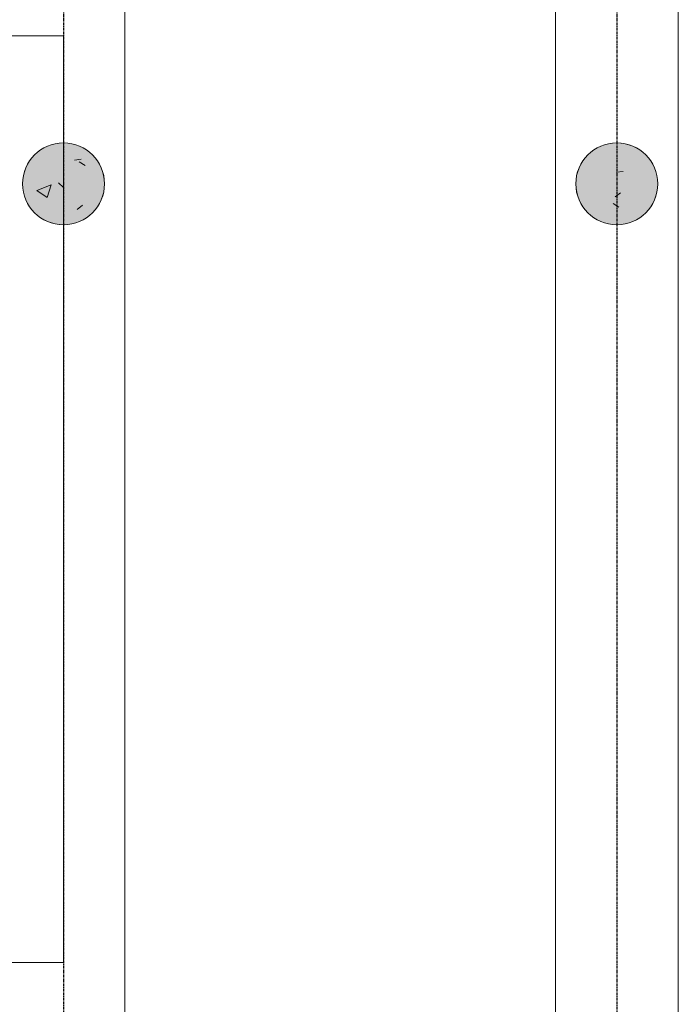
# Model space of a CAD drawing. Header units: millimetres. Extents: x 2001279 to 2569134, y 699790 to 1241062.
# Tile 30 of 38: x 2427765 to 2430979, y 1034300 to 1039105. Entities that reach past the tile are written whole.
import ezdxf

# ---------------------------------------------------------------- set-up
doc = ezdxf.new("R2010")
doc.units = ezdxf.units.MM
doc.header["$MEASUREMENT"] = 0
doc.linetypes.add('Grid Line', pattern=[22.225, 12.7, -3.175, 3.175, -3.175])
doc.layers.add('822_Akselinjer', color=8, linetype='Grid Line')
for name, color, linetype, lineweight in [('A222', 8, 'Continuous', 5), ('A254', 6, 'Continuous', 5), ('A852-TYNN', 7, 'Continuous', 9), ('TRD_A11_UC_01_230518_ENVA-A-001-2$0$A-COLS', 4, 'Continuous', 5), ('va006-h02-a-200-1-0001_A-COLS', 4, 'Continuous', 5), ('va006-h02-a-200-1-0001_A-FLOR-OTLN', 6, 'Continuous', 5)]:
    doc.layers.add(name, color=color, linetype=linetype, lineweight=lineweight)

# ---------------------------------------------------------------- blocks, each defined once
blk = doc.blocks.new('V_Betong_Stål Arms - 400D x 2290mm _ 63deg_85deg-V474-H02 Hovedetasje Arbeid Saleh')
at = {"layer": 'A222'}
h = blk.add_hatch(dxfattribs=at)
h.set_pattern_fill('FP_197', color=256, style=0, pattern_type=2)
h.set_pattern_definition([(140, (-349.45, -120260.33), (63.7558, 728.7365), [76.2, -838.2]), (85, (-349.45, -120260.3), (-764.2276, -140.9716), [60.96, -670.56]), (190.451, (-344.14, -120199.6), (-700.4668, 587.77), [64.76, -712.36]), (136.184, (-552.65, -120260.3), (168.171, 1084.316), [114.3, -1257.3]), (186.636, (-538.6, -120170), (-989.71, 949.61), [97.14, -1068.54]), (81.184, (-552.7, -120260.3), (-989.701, 949.621), [91.44, -1005.84]), (111, (-501.85, -120158.73), (409.0606, 606.458), [76.2, -838.2]), (56, (-501.85, -120158.7), (-736.753, 247.2083), [60.96, -670.56]), (161.451, (-467.76, -120108.2), (-327.6855, 853.6683), [64.76, -712.36]), (127.5, (-349.45, -120260.33), (-338.2201, 12.3547), [33.528, -628.904, 33.528, -1320.292]), (127.5, (-349.45, -120260.33), (-338.2201, 12.3547), [-695.96, -647.192, 33.528, -639.572]), (97.5, (-349.45, -120260.33), (-400.7221, 267.2789), [33.528, -354.584, 33.528, -870.204]), (97.5, (-349.45, -120260.33), (-400.7221, 267.2789), [-421.64, -613.664, 33.528, -223.012]), (57.5, (-349.45, -120486.9), (22.91534, 542.36333), [33.528, -220.472, 33.528, -1810.512]), (57.5, (-349.45, -120486.9), (22.91534, 542.36333), [-287.528, -758.952, 33.528, -1018.032]), (47.5, (-349.45, -120588.5), (-101.7071, 592.517), [33.528, -296.672, 33.528, -492.76, -746.76]), (47.5, (-349.45, -120588.5), (-101.7071, 592.517), [-856.488, 33.528, -713.232])])
edge = h.paths.add_edge_path(flags=0)
edge.add_arc((0, 0), 200, 360, 540)
edge.add_arc((0, 0), 200, 180, 360)
at = {"layer": 'A222', "lineweight": 9}
for start, end in [(360, 180), (180, 360)]:
    blk.add_arc((0, 0), 200, start, end, dxfattribs=at)
blk = doc.blocks.new('ENVA-A-006-2etg-polygoner_dwg_V_Betong_Stål A_-200-D-0012-18746396-H02 Hovedetasje Arbeid Saleh')
at = {"layer": 'va006-h02-a-200-1-0001_A-COLS'}
blk.add_hatch(color=67, dxfattribs=at).paths.add_polyline_path([(200, 0), (194.2, -47.9), (177.1, -92.9), (149.7, -132.6), (113.6, -164.6), (70.9, -187), (24.1, -198.5), (-24.1, -198.5), (-70.9, -187), (-113.6, -164.6), (-149.7, -132.6), (-177.1, -92.9), (-194.2, -47.9), (-197.4, -21.7), (-194.2, 47.9), (-177.1, 92.9), (-149.7, 132.6), (-113.6, 164.6), (-70.9, 187), (-24.1, 198.5), (24.1, 198.5), (70.9, 187), (113.6, 164.6), (149.7, 132.6), (177.1, 92.9), (194.2, 47.9)], flags=0)
at = {"layer": 'va006-h02-a-200-1-0001_A-COLS', "color": 1}
for start, end in [(360, 180), (180, 360)]:
    blk.add_arc((0, 0), 200, start, end, dxfattribs=at)

msp = doc.modelspace()

# ---------------------------------------------------------------- hatches: boundary and pattern name
at = {"layer": 'A222'}
h = msp.add_hatch(dxfattribs=at)
h.set_pattern_fill('FP_93', color=256, angle=-0.0004, style=0, pattern_type=2)
h.set_pattern_definition([(49.9996, (2310418.5, 1038654.54), (728.736, -63.7607), [76.2, -838.2]), (354.9996, (2310418.5, 1038654.54), (-140.9665, 764.2285), [60.96, -670.56]), (100.4506, (2310479.2, 1038649.2), (587.7747, 700.463), [64.76, -712.36]), (46.1836, (2310418.5, 1038857.7), (1084.315, -168.178), [114.3, -1257.3]), (96.6356, (2310508.9, 1038843.7), (949.617, 989.7035), [97.14, -1068.54]), (351.1836, (2310418.5, 1038857.7), (949.627, 989.695), [91.44, -1005.84]), (20.9996, (2310520.1, 1038806.94), (606.455, -409.0646), [76.2, -838.2]), (325.9996, (2310520.1, 1038806.94), (247.2133, 736.7513), [60.96, -670.56]), (71.4506, (2310570.64, 1038772.85), (853.6704, 327.6798), [64.76, -712.36]), (37.49962, (2310418.5, 1038654.54), (12.35696, 338.22004), [33.528, -628.904, 33.528, -1320.292]), (37.49962, (2310418.5, 1038654.54), (12.35696, 338.22004), [-695.96, -647.192, 33.528, -639.572]), (7.4996, (2310418.5, 1038654.54), (267.2816, 400.7203), [33.528, -354.584, 33.528, -870.204]), (7.4996, (2310418.5, 1038654.54), (267.2816, 400.7203), [-421.64, -613.664, 33.528, -223.012]), (327.49962, (2310191.93, 1038654.54), (542.3632, -22.919), [33.528, -220.472, 33.528, -1810.512]), (327.49962, (2310191.93, 1038654.54), (542.3632, -22.919), [-287.528, -758.952, 33.528, -1018.032]), (317.4996, (2310090.33, 1038654.54), (592.5176, 101.7031), [33.528, -296.672, 33.528, -1239.52]), (317.4996, (2310090.33, 1038654.54), (592.5176, 101.7031), [-363.728, -492.76, 33.528, -713.232])])
edge = h.paths.add_edge_path(flags=0)
edge.add_arc((2427978.8, 1038304.3), 200, 89.9996, 269.9996)
edge.add_arc((2427978.8, 1038304.3), 200, 269.9996, 449.9996)

# ---------------------------------------------------------------- linework, layer by layer
at = {"layer": '822_Akselinjer'}
for p, q in [((2427978.8, 1044357.3), (2427978.8, 1017714.2)), ((2430678.8, 1044357.3), (2430678.8, 1017714.2))]:
    msp.add_line(p, q, dxfattribs=at)
at = {"layer": 'A222', "lineweight": 9}
for start, end in [(89.9996, 269.9996), (269.9996, 89.9996)]:
    msp.add_arc((2427978.8, 1038304.3), 200, start, end, dxfattribs=at)
at = {"layer": 'A254'}
for p, q in [((2428278.8, 1040911.8), (2428278.8, 1029980.8)), ((2430378.8, 1029980.8), (2430378.8, 1040911.8)), ((2430978.8, 1029980.8), (2430978.8, 1040911.8))]:
    msp.add_line(p, q, dxfattribs=at)
at = {"layer": 'A852-TYNN'}
msp.add_lwpolyline([(2422890.2, 1034504.4), (2427978.8, 1034504.4), (2427978.8, 1039026.8), (2422890.2, 1039026.8)], dxfattribs=at)
at = {"layer": 'TRD_A11_UC_01_230518_ENVA-A-001-2$0$A-COLS'}
for start, end in [(89.9996, 269.9996), (89.9996, 269.9996), (269.9996, 89.9996), (269.9996, 89.9996)]:
    msp.add_arc((2427978.8, 1038304.3), 200, start, end, dxfattribs=at)
at = {"layer": 'va006-h02-a-200-1-0001_A-COLS'}
for start, end in [(89.9996, 269.9996), (269.9996, 89.9996)]:
    msp.add_arc((2427978.8, 1038304.3), 200, start, end, dxfattribs=at)
at = {"layer": 'va006-h02-a-200-1-0001_A-COLS', "color": 1}
for start, end in [(89.9996, 269.9996), (89.9996, 269.9996), (269.9996, 89.9996), (269.9996, 89.9996)]:
    msp.add_arc((2430678.8, 1038304.3), 200, start, end, dxfattribs=at)
at = {"layer": 'va006-h02-a-200-1-0001_A-FLOR-OTLN'}
for p, q in [((2428278.8, 1029980.8), (2428278.8, 1040911.8)), ((2430378.8, 1040911.8), (2430378.8, 1029980.8))]:
    msp.add_line(p, q, dxfattribs=at)
at = {"layer": 'va006-h02-a-200-1-0001_A-FLOR-OTLN', "flags": 128}
msp.add_lwpolyline([(2428179, 1040911.8), (2427678.8, 1040911.9), (2427678.8, 1029980.8), (2430978.8, 1029980.8), (2430978.8, 1040911.8)], dxfattribs=at)

# ---------------------------------------------------------------- block references
at = {"rotation": 270.0491676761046}
for p in [(2427978.8, 1038304.3), (2430678.8, 1038304.3)]:
    msp.add_blockref('ENVA-A-006-2etg-polygoner_dwg_V_Betong_Stål A_-200-D-0012-18746396-H02 Hovedetasje Arbeid Saleh', p, dxfattribs=at)
at = {"layer": 'A222', "rotation": 269.9996163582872}
msp.add_blockref('V_Betong_Stål Arms - 400D x 2290mm _ 63deg_85deg-V474-H02 Hovedetasje Arbeid Saleh', (2430678.8, 1038304.3), dxfattribs=at)

doc.saveas('drawing.dxf')
